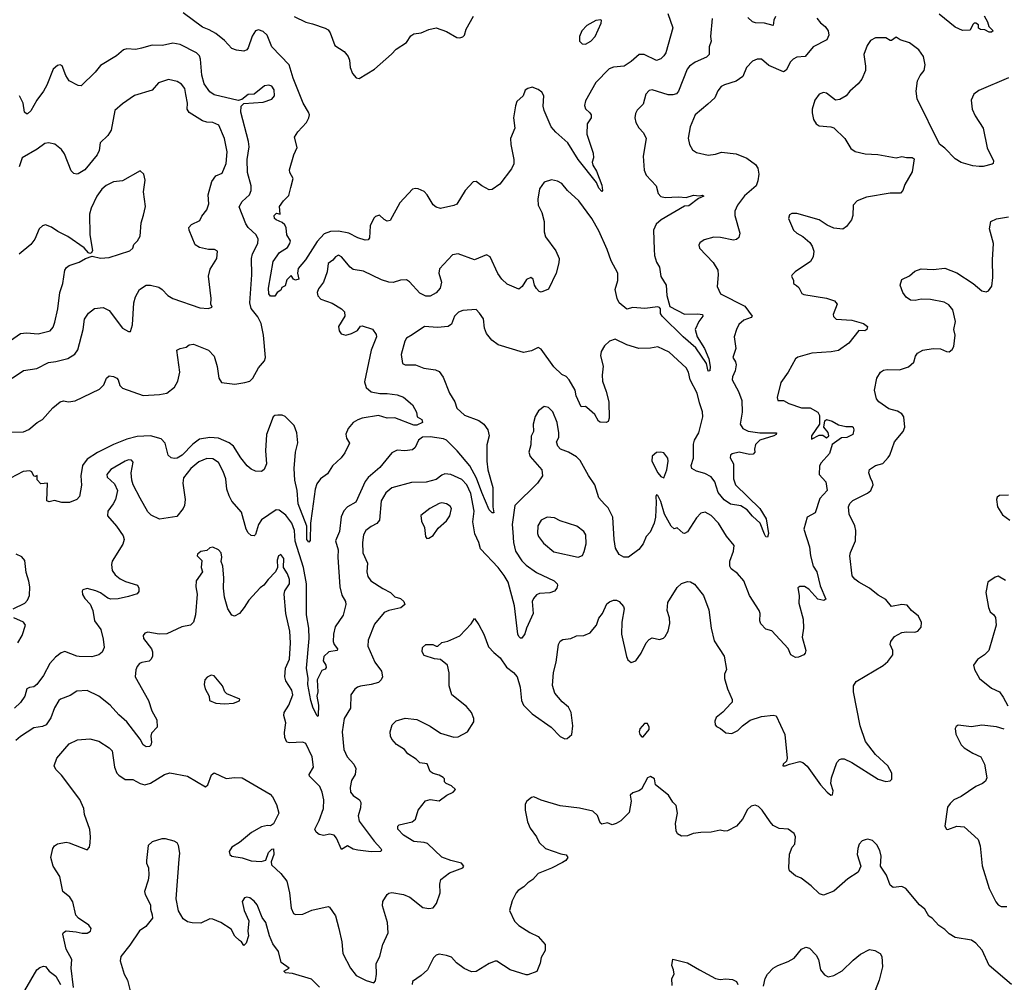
# Model space of a CAD drawing. Extents: x 2133461 to 2293071, y 753526 to 916327.
# Tile 108 of 256: x 2180750 to 2187407, y 827260 to 833769. Entities that reach past the tile are written whole.
import ezdxf

# ---------------------------------------------------------------- set-up
doc = ezdxf.new("R2010")
doc.units = 0

msp = doc.modelspace()

# ---------------------------------------------------------------- linework, layer by layer
at = {"layer": '0CON10XD'}
for points in [[(2184102.7, 833187.3), (2184088.6, 833105), (2184097.8, 833035), (2184068.6, 832965), (2184070.6, 832925), (2184091.4, 832825), (2184090, 832795), (2184075, 832761.2), (2183995, 832657.5), (2183945, 832621.2), (2183925, 832618), (2183873.3, 832645), (2183836.1, 832676.1), (2183815, 832673.8), (2183760.6, 832615), (2183705, 832522.5), (2183685, 832511.9), (2183595, 832492), (2183565, 832502.5), (2183545, 832518), (2183505.5, 832585), (2183485, 832607.8), (2183444.4, 832625.6), (2183425, 832628.9), (2183406.4, 832623.6), (2183320.2, 832529.8), (2183255, 832412.5), (2183235, 832407.5), (2183215, 832417.5), (2183183, 832447), (2183155, 832437.5), (2183145, 832427.5), (2183118.8, 832375), (2183115.9, 832294.1), (2183105, 832280), (2183085, 832278.8), (2183035, 832294.3), (2182976.2, 832326.2), (2182905, 832338.8), (2182852.2, 832337.8), (2182808.7, 832321.3), (2182760.4, 832269.6), (2182682.5, 832145), (2182632.5, 832087.5), (2182628.6, 832055), (2182636.2, 832013.8), (2182615, 832007.5), (2182600, 832015), (2182585, 832040), (2182555, 832010), (2182545, 831970), (2182521.7, 831958.3), (2182515, 831940), (2182490, 831925), (2182475, 831900), (2182445, 831900), (2182434.4, 831915), (2182431.4, 831955), (2182464.6, 832135), (2182507.1, 832195), (2182561.1, 832228.9), (2182576.7, 832255), (2182580.6, 832275), (2182555, 832313.8), (2182550.9, 832360.9), (2182542.6, 832382.6), (2182525, 832397.5), (2182483.3, 832415), (2182472.5, 832425), (2182470, 832445), (2182485, 832460), (2182510, 832455), (2182506.7, 832505), (2182533.3, 832545), (2182569.7, 832580.3), (2182583.1, 832635), (2182598.9, 832695), (2182576.4, 832735), (2182574.6, 832755), (2182602.9, 832855), (2182625.5, 832905), (2182608, 832975), (2182629.8, 833010.2), (2182688.8, 833075), (2182705.3, 833104.7), (2182708.8, 833125), (2182702.7, 833145), (2182665.4, 833205), (2182599.1, 833375), (2182570.8, 833465), (2182455, 833584.7), (2182423.9, 833663.9), (2182395, 833689.6), (2182365, 833700), (2182345, 833692.9), (2182322, 833658), (2182295, 833580), (2182285, 833566.2), (2182265, 833556.2), (2182215, 833562.9), (2182185, 833575.5), (2182135, 833628.5), (2182075, 833675.6), (2182030.6, 833700.6), (2181985, 833718.9), (2181855.4, 833815.4)], [(2185131.5, 833811.5), (2185165.6, 833715), (2185118.6, 833545), (2185105, 833523.8), (2185085, 833504), (2185055, 833494.2), (2184972.5, 833535), (2184937.5, 833535), (2184885, 833485.7), (2184836.7, 833455), (2184765, 833448.8), (2184735, 833436.8), (2184645, 833345.4), (2184575, 833220), (2184568.3, 833188.3), (2184575, 833167.5), (2184605, 833140), (2184612.5, 833125), (2184612.5, 833105), (2184587.5, 833065), (2184584, 832995), (2184627.6, 832867.6), (2184630, 832835), (2184620.8, 832805), (2184624.2, 832785), (2184648.8, 832745), (2184685, 832650), (2184690, 832615), (2184685, 832606.7), (2184665, 832631.2), (2184649.5, 832669.5), (2184525.8, 832825), (2184455, 832936.7), (2184375, 833007.8), (2184343.1, 833045), (2184295.6, 833155), (2184290, 833185), (2184293.3, 833255), (2184279.5, 833279.5), (2184255, 833296.7), (2184215, 833312.5), (2184185, 833303.3), (2184167, 833293), (2184153.3, 833255), (2184111.2, 833215), (2184102.7, 833187.3)], [(2187271.8, 833795), (2187294.3, 833755), (2187303.3, 833723.3), (2187332.5, 833695), (2187320, 833685), (2187305, 833684), (2187275, 833700), (2187245, 833702.5), (2187233, 833713), (2187233.3, 833735), (2187215, 833745.6), (2187203.3, 833745), (2187195, 833736.7), (2187175, 833697.5), (2187125, 833696.7), (2187075, 833718), (2186965.7, 833805.7)], [(2186138.9, 833778.9), (2186165, 833747.5), (2186195, 833724), (2186215.6, 833695), (2186221.4, 833665), (2186207.6, 833632.4), (2186114.4, 833585.6), (2186059.7, 833520.3), (2186005, 833516), (2185978.3, 833501.7), (2185962, 833485), (2185933, 833427), (2185915, 833416), (2185815, 833459.2), (2185765, 833502), (2185735, 833502.5), (2185705, 833489.2), (2185663, 833447), (2185638.8, 833385), (2185595, 833352.5), (2185515, 833329.2), (2185493.1, 833316.9), (2185470.7, 833289.3), (2185449.3, 833240.7), (2185402, 833198), (2185316.9, 833125), (2185281.9, 833045), (2185268.3, 832968.3), (2185278.8, 832925), (2185299.5, 832889.5), (2185325, 832872), (2185405, 832854), (2185455, 832860), (2185495, 832873.3), (2185595, 832862.9), (2185665, 832832.5), (2185725, 832790.6), (2185741.4, 832765), (2185747.4, 832725), (2185741.3, 832678.7), (2185728.2, 832645), (2185651.2, 832578.8), (2185602.9, 832515), (2185585.7, 832475), (2185584.4, 832445), (2185618.6, 832325), (2185613, 832297), (2185596.3, 832283.7), (2185575, 832278.1), (2185487.6, 832297.6), (2185441.8, 832298.2), (2185378.3, 832281.7), (2185349.3, 832260.7), (2185342.5, 832245), (2185346.7, 832225), (2185437.6, 832127.6), (2185470, 832075), (2185473.1, 832045), (2185465.7, 831965), (2185488, 831915), (2185652.4, 831832.4), (2185702, 831765), (2185695.5, 831754.5), (2185645, 831736.5), (2185612.3, 831707.7), (2185595.6, 831675), (2185581.4, 831625), (2185591.4, 831545), (2185572.2, 831485), (2185590, 831455), (2185594.2, 831435), (2185588.1, 831395), (2185568.9, 831355), (2185567.5, 831335), (2185610.4, 831255), (2185632, 831195), (2185633.5, 831116.5), (2185620.8, 831035), (2185640, 831005), (2185675, 830987.3), (2185755, 830975.3), (2185866.2, 830975), (2185864, 830965), (2185847.5, 830955), (2185753, 830927), (2185723.7, 830896.3), (2185718.8, 830865), (2185721.2, 830845), (2185709.2, 830830.8), (2185685, 830828.6), (2185615, 830844.3), (2185566.4, 830833.6), (2185556.4, 830823.6), (2185553.8, 830806.2), (2185575.8, 830765), (2185576.9, 830665), (2185588.6, 830625), (2185754.3, 830465), (2185797.3, 830395), (2185812.5, 830295), (2185805, 830270), (2185795, 830272.5), (2185785, 830290), (2185757.1, 830365), (2185703.3, 830413.3), (2185667.8, 830455), (2185625, 830481.1), (2185555, 830493.6), (2185512.8, 830522.8), (2185473.1, 830573.1), (2185450.8, 830645), (2185425, 830677.8), (2185381.1, 830701.1), (2185325, 830716.9), (2185295.3, 830735.3), (2185289.1, 830755), (2185305.3, 830805), (2185305, 830900), (2185311.1, 830925), (2185341.5, 830975), (2185369.1, 831085), (2185366.6, 831116.6), (2185345, 831177.5), (2185331.1, 831245), (2185283.3, 831335), (2185270.9, 831385), (2185255, 831414.3), (2185140.5, 831520.5), (2185065, 831558.1), (2185015, 831547.8), (2184935, 831545.5), (2184855, 831571.8), (2184775, 831608.5), (2184736.9, 831595), (2184703.2, 831565), (2184680.9, 831525), (2184677, 831497), (2184694.1, 831425.9), (2184687.5, 831365), (2184691.2, 831325), (2184715.8, 831255), (2184731.9, 831185), (2184736, 831075), (2184728, 831052), (2184715, 831046.7), (2184675, 831047.5), (2184663.3, 831055), (2184638.9, 831098.9), (2184585, 831146.7), (2184575, 831153.3), (2184545, 831152.5), (2184512.9, 831225), (2184505.7, 831265), (2184465.4, 831335), (2184445, 831356.2), (2184415, 831370), (2184362.1, 831422.1), (2184275, 831541.4), (2184255, 831552), (2184210.6, 831529.4), (2184155, 831520), (2183985, 831570), (2183941.3, 831601.3), (2183906.9, 831646.9), (2183893.3, 831683.3), (2183885, 831746.2), (2183859.4, 831785), (2183835, 831808.6), (2183745, 831803.5), (2183717.4, 831792.6), (2183689.1, 831765), (2183669.7, 831710.3), (2183646.1, 831693.9), (2183575, 831687.9), (2183486.2, 831693.8), (2183402.6, 831637.4), (2183366, 831615), (2183353.1, 831595), (2183328.1, 831505), (2183337.5, 831445), (2183356.4, 831436.4), (2183425, 831435.8), (2183482, 831412), (2183560.9, 831400.9), (2183585, 831390), (2183613, 831353), (2183656, 831245), (2183692.9, 831185), (2183705, 831141.4), (2183757.5, 831095), (2183855, 831059.1), (2183887.8, 831035), (2183915.5, 830995), (2183924.4, 830955), (2183908.8, 830895), (2183908.4, 830785), (2183915.9, 830725.9), (2183947.7, 830605), (2183947.9, 830475), (2183955.7, 830435), (2183945, 830434.3), (2183925, 830456), (2183873.3, 830573.3), (2183838.3, 830668.3), (2183792.8, 830752.8), (2183708.5, 830855), (2183635.1, 830925.1), (2183615, 830934.8), (2183525, 830949), (2183472.8, 830947.2), (2183446.2, 830925), (2183422.8, 830877.2), (2183405, 830861.1), (2183354.6, 830854.6), (2183301.8, 830858.2), (2183265, 830840.8), (2183185, 830741.4), (2183105.5, 830674.5), (2183085, 830647.5), (2183023.2, 830506.8), (2182966, 830475), (2182940.9, 830449.1), (2182922.4, 830407.6), (2182912.2, 830307.8), (2182885.5, 830245), (2182901.9, 830185), (2182900, 830135), (2182913.6, 829935), (2182927.8, 829877.8), (2182951.9, 829835), (2182954.3, 829815), (2182937.1, 829742.9), (2182882.5, 829665), (2182870.9, 829615), (2182868.8, 829565), (2182875.3, 829545.3), (2182897.5, 829515), (2182896.9, 829505), (2182840, 829495), (2182806.2, 829463.8), (2182800.5, 829435), (2182819.2, 829405), (2182821.2, 829388.8), (2182815, 829376.7), (2182792.4, 829367.6), (2182761.9, 829305), (2182764.6, 829225.4), (2182759.1, 829195), (2182770.9, 829135), (2182768.8, 829065), (2182765, 829057.5), (2182761.7, 829061.7), (2182734.6, 829115), (2182718.5, 829165), (2182697.2, 829275), (2182699.2, 829315), (2182688.9, 829385), (2182706.7, 829585), (2182705.3, 829655.3), (2182688.4, 829745), (2182688.1, 829955), (2182669.5, 830065), (2182613, 830243), (2182606.9, 830315), (2182590.5, 830365), (2182549.5, 830419.5), (2182505, 830453.3), (2182484.6, 830455.4), (2182385, 830387.3), (2182364.6, 830355), (2182345, 830288.8), (2182335, 830279.2), (2182315, 830280.8), (2182295, 830300), (2182281.8, 830325), (2182248.9, 830438.9), (2182185, 830514.3), (2182165, 830550), (2182149.6, 830595), (2182144.6, 830665), (2182125.4, 830715), (2182092.9, 830775), (2182055, 830799.3), (2182015, 830801.6), (2181961.1, 830778.9), (2181907.5, 830735), (2181857.6, 830672.4), (2181852.5, 830635), (2181868.5, 830525), (2181864.4, 830485), (2181855.8, 830465), (2181811.1, 830408.9), (2181695, 830391.4), (2181639.3, 830419.3), (2181615, 830442.5), (2181563.4, 830533.4), (2181516.2, 830625), (2181506.9, 830655), (2181504.5, 830705), (2181516.6, 830776.6), (2181505, 830790.8), (2181485, 830793.1), (2181462, 830785), (2181365, 830726.7), (2181338.9, 830695), (2181340.6, 830675), (2181389.8, 830629.8), (2181411.8, 830585), (2181397.5, 830525), (2181382.1, 830495), (2181345, 830445.8), (2181343.8, 830415), (2181404.5, 830345), (2181449.2, 830279.2), (2181456.4, 830255), (2181448.2, 830221.8), (2181375, 830108), (2181370.4, 830085), (2181374.7, 830045), (2181394.7, 830014.7), (2181428.9, 829988.9), (2181465, 829971.1), (2181546.7, 829945), (2181556.2, 829925), (2181556.1, 829903.9), (2181545, 829887.5), (2181485, 829868.8), (2181415, 829853.3), (2181365, 829850), (2181345, 829856.7), (2181295, 829894), (2181265, 829908), (2181205, 829922), (2181176.1, 829913.9), (2181171.2, 829905), (2181175, 829882.5), (2181191.2, 829855), (2181226.7, 829816.7), (2181244.2, 829775), (2181255.8, 829705), (2181297.5, 829645), (2181315, 829580), (2181321.4, 829525), (2181307.8, 829492.2), (2181285.6, 829474.4), (2181238.3, 829461.7), (2181152.7, 829462.7)], [(2182605, 833790.8), (2182685, 833752.1), (2182730.5, 833740.5), (2182815, 833712.9), (2182835, 833700), (2182849.4, 833679.4), (2182880, 833595), (2182944, 833555), (2182970.5, 833520.5), (2182980.5, 833495), (2182984, 833445), (2182999.6, 833405), (2183025, 833375.6), (2183045, 833372.2), (2183148.6, 833435), (2183264, 833536), (2183295, 833570.8), (2183365, 833614.2), (2183395, 833660), (2183415, 833674), (2183465, 833681.2), (2183515, 833703.8), (2183565, 833713.3), (2183635, 833690), (2183705, 833648.8), (2183725, 833646.2), (2183745, 833653.8), (2183756.7, 833665), (2183768, 833705), (2183818, 833792)], [(2185432.7, 833777.3), (2185419.4, 833655), (2185425.7, 833625), (2185411.4, 833585), (2185410.4, 833535), (2185392.5, 833515), (2185316.9, 833483.1), (2185277.5, 833455), (2185263.6, 833435), (2185204.4, 833285), (2185191.1, 833268.9), (2185165, 833260.5), (2185135, 833262.3), (2185025.7, 833294.3), (2185005, 833290), (2184984.2, 833265), (2184965, 833197.5), (2184925, 833156.7), (2184914.3, 833135.7), (2184909.4, 833105), (2184915.7, 833075), (2184935, 833038.8), (2184967.1, 833005), (2184984.3, 832965), (2184964.5, 832845.5), (2184971.8, 832751.8), (2184985, 832718.8), (2185054, 832645), (2185065.8, 832595), (2185085, 832574.4), (2185115, 832567.8), (2185205, 832572.5), (2185255, 832567.5), (2185305, 832581.9), (2185345, 832578.8), (2185365, 832583.3), (2185375.8, 832575), (2185339.5, 832560.5), (2185275, 832510), (2185245, 832508), (2185087.1, 832415), (2185054, 832386), (2185035.6, 832345), (2185038.6, 832215), (2185040.8, 832175), (2185055, 832130), (2185075.6, 832095), (2185083.7, 832033.7), (2185121.5, 831975), (2185125.4, 831905), (2185145, 831830.8), (2185245, 831777.8), (2185335, 831780.8), (2185366.7, 831775), (2185367.5, 831765), (2185340.7, 831729.3), (2185317.5, 831675), (2185329.5, 831625), (2185378.8, 831545), (2185408.2, 831475), (2185417.8, 831425), (2185415.9, 831394.1), (2185405, 831392.5), (2185393.1, 831445), (2185320.6, 831550.6), (2185235, 831623.8), (2185093.3, 831765), (2185082.1, 831782.1), (2185082.7, 831815), (2185075, 831823.5), (2185065, 831826.8), (2184976.6, 831816.6), (2184895, 831822.5), (2184855, 831811.1), (2184802.7, 831855), (2184789.1, 831885), (2184776.2, 831945), (2184793.8, 832005), (2184793.1, 832055), (2184748.7, 832138.7), (2184721.6, 832215), (2184665, 832340.8), (2184617.5, 832425), (2184530, 832545), (2184454.4, 832615), (2184415, 832661.4), (2184385, 832678), (2184345, 832686), (2184295, 832670), (2184264.5, 832625.5), (2184252.9, 832555), (2184254.2, 832515), (2184279.4, 832465), (2184295.6, 832405), (2184295.7, 832335), (2184305, 832300), (2184375.5, 832205.5), (2184396.9, 832155), (2184395.5, 832124.5), (2184376.5, 832055), (2184325, 831947.5), (2184275, 831926.7), (2184262.3, 831932.3), (2184245, 831952.5), (2184231.2, 831975), (2184222.5, 832015), (2184205, 832026.7), (2184177, 832013), (2184146.7, 831965), (2184125, 831947.5), (2184045, 831980), (2184010, 832015), (2183983.3, 832053.3), (2183930, 832165), (2183905, 832180), (2183825, 832145.7), (2183715, 832185.8), (2183675, 832178.8), (2183588.6, 832085), (2183584.4, 832055), (2183602.2, 831995), (2183593.3, 831955), (2183565, 831923.3), (2183525, 831900), (2183495, 831900.9), (2183455, 831919.1), (2183385, 831996.9), (2183365, 832009.4), (2183325, 832008.1), (2183275, 831993.1), (2183245, 831994.2)], [(2184575, 833604.7), (2184610.4, 833625), (2184640, 833655), (2184682.2, 833745), (2184683.9, 833763.9), (2184678.6, 833768.6), (2184645, 833763.1), (2184585, 833729.2), (2184551.1, 833695), (2184535, 833656.7), (2184535.6, 833625), (2184552, 833605), (2184575, 833604.7)], [(2185860, 833790), (2185848.9, 833765), (2185845, 833730), (2185785, 833745.4), (2185725, 833748.5), (2185705.4, 833755.4), (2185673.5, 833785)], [(2180675, 830980), (2180775, 830983.3), (2180812.4, 830997.6), (2180868, 831045), (2180905, 831066), (2180974.5, 831145.5), (2181022.5, 831185), (2181045, 831191.2), (2181080, 831185), (2181125, 831191.4), (2181288.3, 831271.7), (2181318.8, 831301.2), (2181336.7, 831345), (2181355, 831361.2), (2181385, 831356.2), (2181406.7, 831345), (2181416.2, 831335), (2181427.5, 831295), (2181445, 831278.8), (2181585, 831229.1), (2181695.3, 831235.3), (2181745.7, 831244.3), (2181796.4, 831283.7), (2181820, 831325), (2181831.4, 831385), (2181813.3, 831535), (2181835, 831546.7), (2181875, 831554), (2181895, 831570), (2181924.4, 831575.6), (2182026.2, 831535), (2182063.6, 831493.6), (2182085.4, 831425), (2182095.6, 831345), (2182115, 831316.9), (2182205.3, 831305.3), (2182272.5, 831315), (2182304.7, 831325.3), (2182325, 831344.5), (2182364.8, 831415.2), (2182405, 831462.5), (2182412.1, 831485), (2182398.4, 831635), (2182383.1, 831715), (2182359.4, 831759.4), (2182315.9, 831815.9), (2182305.4, 831855), (2182319.3, 832045), (2182317.5, 832155), (2182324.6, 832185), (2182360.4, 832255), (2182361.8, 832285), (2182347.9, 832315), (2182295.3, 832365), (2182279.6, 832389.6), (2182234.7, 832504.7), (2182255, 832539.6), (2182303.1, 832585), (2182315.5, 832615), (2182314.4, 832645), (2182290, 832735), (2182287.7, 832825), (2182300.9, 832909.1), (2182296.5, 832945), (2182244.3, 833145), (2182246.1, 833183.9), (2182265, 833203.3), (2182395, 833211.1), (2182455, 833231.2), (2182472, 833255), (2182469.2, 833295), (2182455, 833318.8), (2182434.1, 833325.9), (2182405, 833322), (2182335, 833266.7), (2182295, 833263.8), (2182250.7, 833229.3), (2182226.2, 833223.8), (2182065, 833262.3), (2182035, 833281.9), (2181997.5, 833335), (2181981.4, 833395), (2181971.7, 833501.7), (2181964.5, 833525), (2181945.9, 833545.9), (2181835, 833601.9), (2181785, 833609.5), (2181715, 833594.5), (2181645, 833596.9), (2181573.8, 833576.2), (2181535, 833567.5), (2181475, 833571.4), (2181451.2, 833565), (2181404.4, 833525.6), (2181295, 833458.8), (2181259.2, 833415), (2181165, 833321.2), (2181145, 833323.3), (2181085, 833356.2), (2181061.1, 833391.1), (2181037.3, 833457.3), (2181023.9, 833463.9), (2181005, 833460), (2180975, 833433.8), (2180933.7, 833326.3), (2180911.4, 833285), (2180865.4, 833224.6), (2180825, 833153.3), (2180803, 833133), (2180795, 833132.5), (2180783.3, 833145), (2180773.9, 833203.9), (2180747.5, 833255)], [(2187435, 833375.8), (2187235, 833291.4), (2187200, 833265), (2187182.5, 833225), (2187188.6, 833165), (2187209.7, 833119.7), (2187264, 833035), (2187291.7, 832901.7), (2187333.3, 832815), (2187332.5, 832797.5), (2187325, 832792.5), (2187265, 832776.7), (2187236.4, 832776.4), (2187195, 832781.2), (2187114.3, 832804.3), (2187075, 832828.8), (2187005, 832900), (2186967.7, 832927.7), (2186818.6, 833235), (2186810, 833285), (2186820.8, 833355), (2186837.9, 833392.1), (2186865, 833426.7), (2186872.9, 833465), (2186860.2, 833520.2), (2186830, 833565), (2186765, 833612.9), (2186702.7, 833632.7), (2186675, 833650), (2186645, 833627.5), (2186635, 833627.5), (2186605.7, 833645.7), (2186535, 833645.8), (2186501.3, 833628.7), (2186478.6, 833595), (2186457.5, 833535), (2186469.2, 833455), (2186467.5, 833425), (2186442.7, 833367.3), (2186418.8, 833335), (2186363, 833287), (2186336.7, 833255), (2186295, 833228.8), (2186265, 833226.2), (2186205, 833271.9), (2186185, 833276.5), (2186154.6, 833265.4), (2186125, 833226.2), (2186108.6, 833165), (2186108.8, 833138.8), (2186116, 833095), (2186134.1, 833064.1), (2186155, 833052), (2186235, 833045.8), (2186255, 833038), (2186329.2, 832965), (2186368.8, 832898.8), (2186398.1, 832878.1), (2186465, 832861.9), (2186552.5, 832857.5), (2186675, 832836), (2186715, 832843.8), (2186745, 832836.7), (2186785, 832837.5), (2186798.3, 832828.3), (2186785, 832740), (2186734.4, 832655.6), (2186720, 832615), (2186705, 832596.7), (2186635, 832595.7), (2186475, 832568.9), (2186411.2, 832545), (2186385.8, 832515), (2186382.9, 832445), (2186374.2, 832415), (2186339.7, 832370.3), (2186315, 832353.8), (2186255, 832360), (2186210.3, 832380.3), (2186155.5, 832415.5), (2186005, 832458.8), (2185970.7, 832459.3), (2185955, 832450), (2185946.7, 832425), (2185981.2, 832345), (2186003.3, 832325), (2186044.2, 832304.2), (2186091.7, 832261.7), (2186107.7, 832237.7), (2186118.8, 832205), (2186114.1, 832165.9), (2186096.7, 832135), (2185992.5, 832065), (2185972.5, 832045), (2185967.5, 832035), (2185982.5, 832005), (2185982.5, 831985), (2186001.2, 831971.2), (2186017.3, 831957.3), (2186038.3, 831918.3), (2186050.5, 831910.5), (2186205, 831886.9), (2186258.8, 831868.8), (2186276.2, 831845), (2186250, 831775), (2186253, 831763), (2186270, 831745), (2186375, 831736.5), (2186455, 831715.8), (2186482.5, 831695), (2186477.5, 831675), (2186463.9, 831666.1), (2186423.3, 831666.7), (2186355, 831582.9), (2186285, 831532.2), (2186237.3, 831522.7), (2186105.6, 831514.4), (2186011.7, 831488.3), (2185994.2, 831475.8), (2185944.4, 831385.6), (2185896.7, 831315), (2185870, 831215), (2185875, 831193.8), (2185915, 831193.3), (2185950, 831175), (2186035, 831145.8), (2186095, 831143.8), (2186145.6, 831115.6), (2186157, 831093), (2186157.5, 831035), (2186102.5, 830955), (2186103.8, 830933.8), (2186155, 830960), (2186178.8, 830958.8), (2186205, 830942.5), (2186220, 830955), (2186217, 830977), (2186187.5, 831015), (2186193, 831057), (2186203.8, 831066.2), (2186243.3, 831055), (2186285, 831030.8), (2186335, 831018.1), (2186377.5, 831017.5), (2186385, 831013.8), (2186390.6, 830995), (2186383.3, 830965), (2186342.5, 830945), (2186305, 830941.2), (2186244.1, 830895.9), (2186224.2, 830835.8), (2186167.5, 830772.5), (2186157.4, 830752.6), (2186154.2, 830695), (2186200, 830645), (2186210, 830585), (2186158.7, 830531.3), (2186128.8, 830435), (2186073.3, 830405), (2186050.8, 830325), (2186090, 830205), (2186097.1, 830145), (2186114.6, 830075), (2186140, 830035), (2186161.5, 829941.5), (2186199.5, 829850.5), (2186187, 829843), (2186145, 829850), (2186085, 829917.5), (2186055, 829935.8), (2186025, 829937.5), (2186011.7, 829928.3), (2186018.8, 829875), (2186017.5, 829825), (2186046.7, 829715), (2186048.8, 829655), (2186040, 829595), (2186065.6, 829505), (2186060.8, 829485), (2186051.2, 829475), (2186015, 829458.4), (2185995, 829456.5), (2185964.3, 829474.3), (2185945, 829516.9), (2185835, 829635.8), (2185795, 829648.8), (2185761.4, 829685), (2185754.4, 829705), (2185756.5, 829755), (2185749.5, 829775), (2185683.1, 829875), (2185645.5, 829975.5), (2185602, 830025), (2185560.8, 830055), (2185551.4, 830075), (2185552.1, 830107.9), (2185575.6, 830175), (2185580.6, 830215), (2185527.9, 830277.9), (2185475, 830365.8), (2185425, 830416), (2185385, 830440), (2185355, 830431.4), (2185325, 830400.8), (2185265, 830306), (2185245.6, 830294.4), (2185235, 830298.1), (2185195, 830333.3), (2185175, 830326.2), (2185155, 830344), (2185108.8, 830425), (2185085, 830512.5), (2185065, 830552.5), (2185055, 830557.5), (2185050, 830545), (2185054, 830505), (2185049.2, 830405), (2185040, 830365), (2185012, 830305), (2184986.2, 830275), (2184965.8, 830224.2), (2184935, 830186.7), (2184865.7, 830134.3), (2184834.1, 830134.1), (2184803, 830153), (2184779.2, 830195), (2184769.4, 830255), (2184759.6, 830405), (2184729.2, 830469.2), (2184703.8, 830493.8), (2184665, 830535.8), (2184637.8, 830625), (2184595, 830686.2), (2184539.3, 830789.3), (2184515, 830813.8), (2184460, 830845), (2184406.7, 830865), (2184388, 830885), (2184379.2, 830915), (2184394.3, 830945), (2184395.6, 830975), (2184384.4, 831045), (2184355, 831117.5), (2184325, 831146), (2184295, 831153.8), (2184256.7, 831125), (2184234.3, 831085.7), (2184220.8, 831035), (2184223.8, 830985), (2184207.3, 830952.7), (2184205.8, 830895), (2184192, 830845), (2184201.2, 830815), (2184280.8, 830725), (2184285.6, 830684.4), (2184251.2, 830635), (2184096.7, 830485), (2184079.2, 830355), (2184084.1, 830305), (2184089.3, 830235), (2184102.7, 830175), (2184145, 830110.9), (2184175, 830081.5), (2184245, 830031.2), (2184364.4, 829974.4), (2184383.8, 829955), (2184386, 829945), (2184381.4, 829925), (2184365, 829905.8), (2184335, 829894), (2184265, 829888.6), (2184245, 829879.2), (2184223.1, 829855), (2184214.4, 829835), (2184220.6, 829755), (2184175.7, 829655), (2184165, 829616.7), (2184145, 829587.5), (2184135, 829587.5), (2184125, 829597.5), (2184118.8, 829615), (2184095.9, 829805), (2184051.3, 829965), (2184025, 830011.5), (2183983.8, 830065), (2183865, 830191.2), (2183854.2, 830235), (2183827.3, 830292.7), (2183813.1, 830375), (2183822.7, 830445), (2183799.6, 830565), (2183774, 830625), (2183739.5, 830659.5), (2183665, 830693.3), (2183625, 830698.2), (2183605, 830690.5), (2183565, 830660.5), (2183498.6, 830641.4), (2183399.7, 830640.3), (2183265, 830603.6), (2183225, 830568.9), (2183192.9, 830515), (2183181.9, 830385), (2183165, 830363.1), (2183125, 830343.3), (2183090.5, 830315), (2183074.6, 830285), (2183067.3, 830235), (2183070, 830165), (2183100.4, 830095), (2183096.1, 830036.1), (2183103.3, 830005), (2183124.6, 829974.6), (2183205, 829922.2), (2183256.7, 829896.7), (2183285, 829867.8), (2183323.8, 829855), (2183346.7, 829835), (2183353.8, 829815), (2183327.8, 829792.2), (2183245, 829773.8), (2183215, 829761.1), (2183148.5, 829681.5), (2183105.6, 829574.4), (2183103.1, 829533.1), (2183150.8, 829425), (2183195.8, 829365), (2183202.5, 829325), (2183194, 829305), (2183175, 829287.5), (2183125, 829273.1), (2183055, 829262.9), (2183033.6, 829256.4), (2183016.8, 829243.2), (2182989.2, 829205), (2182986.2, 829115), (2182943.1, 829045), (2182930.5, 828955), (2182941.1, 828835), (2182963.1, 828785), (2183008.9, 828735), (2183021.9, 828705), (2183018.8, 828665), (2182994, 828625), (2182983, 828577), (2182985.7, 828545.7), (2183003.3, 828523.3), (2183046.7, 828495), (2183055.7, 828475.7), (2183055, 828440), (2183038.6, 828385), (2183045, 828348.8), (2183145.5, 828215.5), (2183191.2, 828165), (2183196.2, 828155), (2183192.5, 828145), (2183125, 828143.1), (2183035.8, 828154.2), (2183005, 828160.8), (2182965, 828182), (2182925, 828157.5), (2182890.6, 828235), (2182875, 828254.2), (2182845, 828262), (2182805, 828252), (2182775, 828260), (2182754.4, 828274.4), (2182744.4, 828295), (2182774.4, 828355), (2182803.3, 828435), (2182806.2, 828495), (2182795.4, 828545), (2182778.8, 828585), (2182708.6, 828655), (2182707.1, 828665), (2182736.9, 828715), (2182727.5, 828785), (2182684.1, 828874.1), (2182664.6, 828884.6), (2182575, 828880), (2182556.7, 828885), (2182541.8, 828915), (2182539.3, 828949.3)], [(2180698, 831345), (2180775, 831397.5), (2180865, 831410.8), (2180945, 831451.5), (2180995, 831457.5), (2181075, 831479.4), (2181123.4, 831506.6), (2181143.4, 831536.6), (2181178.5, 831675), (2181188.9, 831745), (2181215, 831784), (2181255, 831816.7), (2181313.6, 831823.6), (2181355, 831802.5), (2181445, 831684), (2181485, 831661.2), (2181498, 831662), (2181512.5, 831705), (2181522.2, 831855), (2181533.6, 831896.4), (2181559.2, 831945), (2181605, 831973.3), (2181633.2, 831973.2), (2181690.3, 831960.3), (2181713.8, 831945), (2181751.2, 831905), (2181784.4, 831884.4), (2181968, 831822), (2182025, 831816.7), (2182050, 831825), (2182042.5, 831845), (2182043.3, 831885), (2182025.9, 832034.1), (2182037, 832083), (2182083.3, 832155), (2182087.5, 832205), (2182066.4, 832216.4), (2182026.4, 832216.4), (2181965, 832230), (2181937, 832247), (2181896.7, 832345), (2181894.1, 832364.1), (2181911.2, 832385), (2181967.8, 832412.2), (2181980.3, 832439.7), (2182015.4, 832484.6), (2182029.4, 832525), (2182024.2, 832585.8), (2182048.8, 832675), (2182075, 832713.3), (2182117.7, 832732.3), (2182145.8, 832795.8), (2182153.5, 832875), (2182135.6, 832965), (2182095.7, 833055), (2182055, 833074.2), (2182015, 833076.9), (2181986.4, 833086.4), (2181895, 833142.5), (2181882.9, 833165), (2181884.4, 833205), (2181872.6, 833262.6), (2181865.6, 833305), (2181843.4, 833333.4), (2181815, 833350.8), (2181755, 833365.7), (2181688, 833342), (2181645, 833293.8), (2181525, 833255.8), (2181445, 833201.2), (2181392.9, 833155), (2181368.8, 833021.2), (2181345, 832985.8), (2181294.5, 832935.5), (2181287.1, 832885), (2181274.2, 832855), (2181190, 832755), (2181145, 832726.7), (2181135, 832723.8), (2181115, 832730), (2181097.7, 832747.7), (2181051.7, 832861.7), (2181031.7, 832891.7), (2180987.5, 832927.5), (2180945, 832936.9), (2180918.9, 832931.1), (2180867, 832893), (2180766.9, 832835), (2180745.5, 832775)], [(2180635, 831564.4), (2180755, 831648.1), (2180795, 831650.8), (2180875, 831644.2), (2180955.4, 831664.6), (2180975, 831691.2), (2180986.5, 831725), (2181007.1, 831815), (2181022.1, 831925), (2181042.5, 831985), (2181055.6, 832075), (2181066.1, 832093.9), (2181085, 832107.1), (2181151.2, 832128.8), (2181195, 832154.2), (2181240.7, 832169.3), (2181295.8, 832155.8), (2181355, 832161.4), (2181495, 832206), (2181513.8, 832225), (2181521.7, 832248.3), (2181546.7, 832275), (2181563.8, 832305), (2181572, 832395), (2181586.7, 832446.7), (2181601.2, 832505), (2181586.7, 832605), (2181598.8, 832685), (2181590, 832725), (2181565, 832747.5), (2181445, 832680.8), (2181385, 832672.5), (2181335, 832647.8), (2181306, 832624), (2181271.1, 832575), (2181232.2, 832495), (2181221.8, 832455), (2181224.6, 832314.6), (2181241.2, 832208.8), (2181235, 832192.5), (2181225, 832187.5), (2181215, 832193.3), (2181186.2, 832226.2), (2181075, 832303.3), (2181007.6, 832337.6), (2180965, 832367.5), (2180925, 832381.2), (2180905, 832376.2), (2180881.2, 832355), (2180851.2, 832285), (2180825, 832250), (2180746.8, 832183.2)], [(2186587.1, 829402.9), (2186619.5, 829430.5), (2186653.3, 829475), (2186653.8, 829505), (2186634.2, 829545), (2186640, 829565), (2186665, 829598.6), (2186715, 829625.5), (2186745, 829630.6), (2186802.9, 829627.1), (2186823.3, 829635), (2186845, 829662.5), (2186846.1, 829693.9), (2186826.7, 829735), (2186778.8, 829775), (2186749.7, 829809.7), (2186715, 829814.3), (2186645, 829802.5), (2186605, 829849.4), (2186555, 829878.2), (2186496.4, 829926.4), (2186424.2, 829965), (2186396.4, 829986.4), (2186379.1, 830009.1), (2186362.5, 830145), (2186365.9, 830165.9), (2186401.5, 830245), (2186403.3, 830315), (2186396, 830346), (2186357.5, 830425), (2186354.5, 830475), (2186361.9, 830498.1), (2186381.7, 830518.3), (2186482.4, 830567.6), (2186503.8, 830585), (2186520, 830625), (2186516.7, 830645), (2186504.3, 830664.3), (2186491.2, 830705), (2186495, 830727.5), (2186535, 830753.8), (2186585, 830768.8), (2186621.4, 830808.6), (2186632.5, 830825), (2186664.3, 830915), (2186722.5, 830985), (2186733.8, 831015), (2186728, 831085), (2186715, 831103.3), (2186685, 831121.2), (2186625, 831136.9), (2186558, 831185), (2186542, 831205), (2186530, 831265), (2186544, 831345), (2186570, 831385), (2186590.3, 831399.7), (2186615, 831404.3), (2186698.8, 831401.2), (2186758.3, 831421.7), (2186795.8, 831454.2), (2186807.5, 831495), (2186820.8, 831515), (2186855, 831534.4), (2186925, 831546.9), (2186975, 831542.9), (2187015, 831525.8), (2187035, 831523.8), (2187055, 831540), (2187065, 831560), (2187073.5, 831635), (2187066.7, 831675), (2187077.6, 831727.6), (2187058.1, 831808.1), (2187031.5, 831841.5), (2186999.7, 831859.7), (2186908.3, 831878.3), (2186845, 831880), (2186805, 831870), (2186771.7, 831871.7), (2186743, 831893), (2186721.2, 831925), (2186702.5, 831975), (2186715, 832012.5), (2186765, 832036.2), (2186801.7, 832068.3), (2186845, 832084), (2186925, 832080.8), (2187005, 832089.2), (2187085, 832057.5), (2187195.5, 831985.5), (2187255, 831936.7), (2187285, 831930), (2187300, 831935), (2187321.7, 831968.3), (2187330, 832025), (2187328, 832145), (2187334.2, 832255), (2187306.2, 832355), (2187316.4, 832403.6), (2187355, 832423.8), (2187435, 832436.9)], [(2183245, 831994.2), (2183195, 832009.2), (2183075, 832068.1), (2183005, 832080), (2182983.8, 832095), (2182925, 832166), (2182905, 832176.2), (2182884.4, 832165.6), (2182867, 832143), (2182835, 832120), (2182828.6, 832065), (2182803.3, 831995), (2182770.7, 831949.3), (2182761.5, 831925), (2182765, 831901.8), (2182785, 831880.6), (2182862, 831852), (2182925.8, 831815), (2182946, 831795), (2182947.5, 831765), (2182905.7, 831695), (2182909.4, 831665), (2182924.2, 831645), (2182955, 831636.2), (2182993.4, 831646.6), (2183033.1, 831666.9), (2183053.8, 831696.2), (2183065, 831700), (2183135, 831677.5), (2183160.7, 831640.7), (2183161.2, 831625), (2183125.6, 831535), (2183080.4, 831320.4), (2183091.9, 831281.9), (2183125, 831252), (2183185, 831240.6), (2183235, 831241.4), (2183302.6, 831232.6), (2183345, 831218), (2183405.8, 831165), (2183432.5, 831115), (2183437.5, 831085), (2183468.8, 831065), (2183472.5, 831045), (2183435, 831028), (2183415, 831026.9), (2183285, 831076.5), (2183234.5, 831074.5), (2183175, 831092.2), (2183065, 831074.6), (2183035, 831064.6), (2183005, 831045.5), (2182970.9, 831005), (2182955.8, 830965.8), (2182959.1, 830939.1), (2182979.2, 830905), (2182948.7, 830841.3), (2182923.5, 830806.5), (2182865, 830752.9), (2182830.9, 830699.1), (2182782.5, 830665), (2182758.3, 830631.7), (2182747.8, 830595), (2182728.2, 830445), (2182716.8, 830365), (2182713, 830247), (2182705, 830236.2), (2182691.1, 830255), (2182692.1, 830345), (2182631.5, 830495), (2182625.3, 830585), (2182609.1, 830655), (2182605.3, 830734.7), (2182615.5, 830845), (2182631.2, 830908.8), (2182624.6, 830975), (2182605, 831025.8), (2182545.5, 831085.5), (2182525, 831094.2), (2182495.8, 831095.8), (2182475, 831094), (2182464.3, 831085), (2182419.2, 830965), (2182410.9, 830855), (2182418.1, 830765), (2182401.7, 830728.3), (2182385, 830714.2), (2182345, 830717.1), (2182315, 830729.4), (2182288.3, 830751.7), (2182245, 830805.8), (2182195, 830885.7), (2182165, 830907.8), (2182095, 830940), (2182035, 830944.3), (2181965, 830932), (2181920, 830900), (2181848.1, 830825), (2181815, 830805.5), (2181795, 830801.5), (2181775, 830807.5), (2181754, 830825), (2181733.9, 830905), (2181706, 830936), (2181635, 830956.2), (2181545, 830950), (2181475, 830933.4), (2181382.9, 830897.1), (2181275, 830843.6), (2181205, 830797.8), (2181174.4, 830754.4), (2181163.5, 830685), (2181168.3, 830621.7), (2181154.1, 830545.9), (2181135, 830523.8), (2181085.8, 830504.2), (2181035, 830504.4), (2180985, 830518.8), (2180948.8, 830508.8), (2180934, 830515), (2180936.7, 830635), (2180891.7, 830631.7), (2180868.3, 830658.3), (2180868.3, 830688.3), (2180855, 830680), (2180845, 830682.5), (2180832.5, 830712.5), (2180819.2, 830719.2), (2180773.3, 830715), (2180645, 830646)], [(2185105, 830671.2), (2185125.5, 830724.5), (2185134.2, 830785), (2185130.8, 830805), (2185105, 830840), (2185084.1, 830845.9), (2185055, 830843.8), (2185025, 830818.8), (2185024.6, 830785), (2185065, 830705.7), (2185085, 830680), (2185105, 830671.2)], [(2187435, 830554.4), (2187375, 830552), (2187359.7, 830540.3), (2187354.2, 830525), (2187360.6, 830475), (2187395, 830421.9), (2187445, 830385.5)], [(2183501.7, 830261.7), (2183515, 830262.5), (2183545, 830282.5), (2183578.6, 830331.4), (2183635, 830380), (2183659.1, 830415), (2183670, 830465), (2183659.6, 830479.6), (2183635.4, 830495.4), (2183605, 830502.7), (2183585, 830498.5), (2183522, 830465), (2183463, 830417), (2183467.3, 830377.3), (2183486.2, 830335), (2183492.5, 830275), (2183501.7, 830261.7)], [(2184525, 830134.3), (2184554.1, 830145.9), (2184567.3, 830172.7), (2184580.6, 830225), (2184577.8, 830285), (2184565, 830308), (2184516.7, 830345), (2184405, 830380), (2184365, 830401.1), (2184315, 830405.6), (2184276, 830385), (2184253.7, 830346.3), (2184249.6, 830295), (2184256.5, 830275), (2184290.2, 830230.2), (2184361.4, 830171.4), (2184525, 830134.3)], [(2180706.2, 829785), (2180784.2, 829825), (2180803.5, 829845), (2180815.3, 829875), (2180817.3, 829935), (2180812.3, 829972.3), (2180792.4, 830032.4), (2180785, 830112), (2180765, 830138.1), (2180725, 830154.2)], [(2182539.3, 828949.3), (2182550, 829015), (2182535.7, 829065), (2182537.1, 829085), (2182568.6, 829135), (2182597.2, 829205), (2182589.6, 829235), (2182549, 829299), (2182542.5, 829325), (2182547.9, 829385), (2182574.2, 829445.8), (2182581.3, 829555), (2182577.3, 829635), (2182549.4, 829755), (2182538.1, 829885), (2182542.6, 829907.4), (2182573.5, 829955), (2182573.8, 829985), (2182561.5, 830021.5), (2182532.5, 830065), (2182535, 830126.7), (2182515, 830152), (2182500, 830145), (2182490, 830115), (2182492, 830065), (2182478.6, 830035), (2182428.6, 829985), (2182400, 829945), (2182375, 829926.9), (2182300, 829845), (2182267.1, 829795), (2182235, 829753.3), (2182203, 829737), (2182185, 829742.5), (2182156.2, 829785), (2182135.6, 829865), (2182128.1, 829925), (2182130, 829995), (2182123.8, 830075), (2182112.5, 830105), (2182116.7, 830135), (2182112.5, 830165), (2182093.6, 830183.6), (2182055, 830202.5), (2182035, 830197.5), (2182015, 830180), (2181975, 830173.3), (2181952.5, 830155), (2181950, 830145), (2181981.7, 830111.7), (2181977.5, 830065), (2181986.7, 830035), (2181943.8, 829975), (2181941.2, 829935), (2181950.8, 829885), (2181938.6, 829745), (2181925.8, 829695), (2181904.3, 829675.7), (2181845, 829664.4), (2181745, 829617.5), (2181693.4, 829613.4), (2181615, 829628.6), (2181595, 829621.2), (2181584.2, 829605), (2181585.9, 829585.9), (2181641.1, 829515), (2181648.2, 829495), (2181648.5, 829465), (2181639.4, 829445), (2181625, 829431.9), (2181575, 829423.5), (2181560, 829415), (2181543.1, 829395), (2181535, 829373.3), (2181530, 829325), (2181620, 829165), (2181644.2, 829095), (2181675.9, 829035.9), (2181680, 828985), (2181641.9, 828945), (2181637.5, 828925), (2181641.3, 828885), (2181636.6, 828863.4), (2181628, 828855), (2181605, 828852.9), (2181584.2, 828865), (2181565, 828904), (2181475, 829022), (2181419.5, 829069.5), (2181361.1, 829135), (2181285, 829196.2), (2181205, 829234.2), (2181135, 829228), (2181090.3, 829199.7), (2181026.2, 829175), (2181014, 829165), (2180984.5, 829115.5), (2180960.3, 829049.7), (2180928.3, 829001.7), (2180905, 828990), (2180845, 828981.4), (2180755, 828923.3), (2180723.6, 828895)], [(2181114.4, 827225), (2181098.1, 827355), (2181103.1, 827415), (2181063.5, 827485), (2181041.9, 827585), (2181045, 827596), (2181065, 827607.5), (2181132.1, 827602.1), (2181171.8, 827591.8), (2181205, 827591.6), (2181227.5, 827605), (2181233.1, 827625), (2181217.6, 827647.6), (2181148, 827695), (2181128.8, 827715), (2181108.8, 827805), (2181088.8, 827835), (2181042, 827875), (2181020.8, 827975), (2180976.1, 828046.1), (2180960.8, 828105), (2180974.2, 828165), (2180985, 828182), (2181005, 828196.9), (2181065, 828206.9), (2181084.4, 828204.4), (2181205, 828156), (2181220.8, 828175), (2181226.5, 828203.5), (2181229.4, 828245), (2181223.8, 828293.8), (2181188.9, 828395), (2181182.5, 828435), (2181156.8, 828496.8), (2181031.7, 828661.7), (2180995, 828698.8), (2180982.9, 828725), (2181000, 828775), (2181055, 828838.1), (2181085, 828872.2), (2181140.9, 828899.1), (2181225, 828906.4), (2181285, 828891.9), (2181355.4, 828845.4), (2181374.3, 828825), (2181390, 828715), (2181406.7, 828675), (2181420.5, 828660.5), (2181462.7, 828632.7), (2181515, 828632), (2181565, 828604), (2181595, 828596), (2181634.3, 828605.7), (2181728.8, 828665), (2181765, 828677.5), (2181885, 828654.2), (2182005, 828582.5), (2182022.5, 828595), (2182046.4, 828663.6), (2182063.9, 828676.1), (2182145, 828638.8), (2182205, 828646), (2182255, 828642), (2182443.4, 828533.4), (2182460, 828515), (2182487, 828463), (2182500.8, 828405), (2182465, 828332.5), (2182445, 828317.5), (2182425, 828320), (2182385, 828311.2), (2182317.1, 828272.9), (2182236, 828205), (2182185, 828174.4), (2182166.4, 828145), (2182170, 828125), (2182185, 828112.5), (2182255, 828100.9), (2182315, 828081.2), (2182383.2, 828076.8), (2182413.4, 828086.6), (2182432.6, 828137.4), (2182455, 828160), (2182465, 828162), (2182468.4, 828125), (2182451.1, 828075), (2182451.4, 828055), (2182516, 827995), (2182555, 827943.3), (2182574.4, 827865), (2182585, 827762.5), (2182601.2, 827725), (2182615, 827718.8), (2182665, 827720), (2182725, 827747.5), (2182835, 827773.8), (2182845, 827768), (2182885, 827710.8), (2182907.9, 827625), (2182928.8, 827535), (2182934.3, 827455), (2182986.4, 827356.4), (2183025, 827306.2), (2183093.4, 827273.4), (2183145, 827257.5), (2183155, 827270), (2183161.2, 827315), (2183160, 827385), (2183185, 827437.5), (2183205.8, 827515), (2183242, 827595), (2183235.7, 827665), (2183202.7, 827777.3), (2183205, 827807.5), (2183233.8, 827855), (2183245, 827863.8), (2183265, 827867.1), (2183345, 827854.5), (2183387.1, 827835), (2183475, 827765.8), (2183515, 827758.6), (2183545, 827764.2), (2183566.9, 827793.1), (2183592.2, 827865), (2183589.4, 827925), (2183598, 827955), (2183655, 828000), (2183746.4, 828033.6), (2183752.5, 828045), (2183737.5, 828065), (2183665, 828083.1), (2183605, 828106.9), (2183507.8, 828197.8), (2183485.5, 828205.5), (2183415, 828212.1), (2183345, 828255.5), (2183305.6, 828295), (2183307.1, 828315), (2183316.2, 828325), (2183403.9, 828346.1), (2183425, 828362.5), (2183443.3, 828425), (2183492.5, 828487.5), (2183525, 828496.2), (2183585, 828487.5), (2183637.5, 828525), (2183680, 828545), (2183696.7, 828565), (2183669.7, 828589.7), (2183632.5, 828605), (2183622.5, 828615), (2183622.5, 828635), (2183612.5, 828645), (2183585, 828661.2), (2183545, 828671.2), (2183525.8, 828685.8), (2183505, 828738), (2183455, 828743.3), (2183430, 828770), (2183374.7, 828804.7), (2183352, 828835), (2183298.3, 828868.3), (2183265, 828903.3), (2183256, 828925), (2183254.1, 828954.1), (2183269.1, 829000.9), (2183295, 829027.5), (2183355, 829047.1), (2183435, 829037.1), (2183525, 828991.9), (2183595, 828945.6), (2183685, 828918.6), (2183715, 828921.2), (2183776.7, 828955), (2183819.5, 829020.5), (2183821.2, 829045), (2183804.1, 829084.1), (2183771.2, 829125), (2183670.6, 829205), (2183654.2, 829265), (2183653.9, 829353.9), (2183642.5, 829405), (2183595, 829442.5), (2183555, 829446.7), (2183485, 829469.2), (2183470, 829495), (2183474.2, 829525), (2183495.9, 829544.1), (2183543.6, 829543.6), (2183565, 829532.5), (2183577, 829533), (2183605, 829557.5), (2183645, 829566.7), (2183725, 829603.3), (2183802.5, 829685), (2183825, 829720), (2183855, 829677.5), (2183887.5, 829615), (2183918.7, 829528.7), (2183955, 829490.8), (2183998.9, 829455), (2184040.8, 829390.8), (2184088.1, 829355), (2184113.8, 829325), (2184132.5, 829255), (2184142.5, 829165), (2184156.9, 829135), (2184214.7, 829074.7), (2184342.5, 828985), (2184405, 828922.5), (2184435, 828906.7), (2184451.7, 828908.3), (2184483.3, 828936.7), (2184490, 828995), (2184479.4, 829085), (2184459.6, 829119.6), (2184416.7, 829156.7), (2184368.9, 829215), (2184353, 829267), (2184358.8, 829355), (2184376.4, 829425), (2184392.5, 829545), (2184403, 829567), (2184422.3, 829577.7), (2184475, 829584.2), (2184515, 829602.5), (2184565, 829606), (2184605.7, 829624.3), (2184624.4, 829645.6), (2184648.8, 829675), (2184666.4, 829723.6), (2184690, 829755), (2184720.5, 829819.5), (2184736.4, 829833.6), (2184765, 829843.3), (2184785, 829843.8), (2184803.3, 829835), (2184832.1, 829802.1), (2184837.5, 829785), (2184820, 829695), (2184817.8, 829615), (2184853.3, 829463.3), (2184861.2, 829441.2), (2184885, 829423.3), (2184915, 829433.8), (2184952, 829485), (2184984.5, 829555.5), (2185005, 829578.8), (2185025, 829588.8), (2185075, 829578.8), (2185103.6, 829586.4), (2185115, 829597.5), (2185134.2, 829635), (2185145.8, 829685.8), (2185142.5, 829725), (2185128, 829775), (2185131.2, 829828.8), (2185195, 829930), (2185225, 829956.2), (2185265, 829970), (2185285, 829968), (2185312.7, 829952.7), (2185372.9, 829875), (2185409.1, 829779.1), (2185424.2, 829655.8), (2185445, 829570), (2185512.9, 829465), (2185528, 829375), (2185515.8, 829344.2), (2185514.3, 829315), (2185534.2, 829244.2), (2185567.7, 829172.3), (2185565.8, 829155), (2185558, 829145), (2185503.2, 829086.8), (2185459.5, 829050.5), (2185448.8, 829025), (2185451.7, 829001.7), (2185460, 828990), (2185487.3, 828977.3), (2185525, 828948), (2185565, 828942), (2185605, 828962), (2185636.2, 828995), (2185687.8, 829032.2), (2185765, 829057.1), (2185845, 829065.6), (2185865, 829061.2), (2185923.3, 828935), (2185938.8, 828775), (2185933.3, 828755), (2185912.5, 828735), (2185910, 828725), (2185925, 828723.3), (2185953.6, 828736.4), (2186025, 828753.8), (2186045, 828746.2), (2186075, 828720.8), (2186164.2, 828595), (2186209.2, 828545), (2186235, 828526.2), (2186245, 828527.5), (2186249.2, 828555), (2186234.1, 828604.1), (2186237.7, 828642.3), (2186275, 828747.5), (2186292.7, 828767.3), (2186305, 828772), (2186325, 828772), (2186375, 828747.1), (2186555, 828634), (2186605, 828617.5), (2186635, 828622.5), (2186646.1, 828633.9), (2186646.4, 828673.6), (2186620, 828725), (2186535, 828801.2), (2186467.6, 828887.6), (2186433.3, 828995), (2186386.2, 829225), (2186386.2, 829265), (2186405.8, 829294.2), (2186587.1, 829402.9)], [(2187415, 829977.5), (2187365, 830006), (2187345, 830000), (2187294.5, 829965.5), (2187282.9, 829895), (2187300, 829795), (2187312, 829765), (2187335.7, 829745.7), (2187346.7, 829726.7), (2187351.9, 829675), (2187301.4, 829505), (2187274, 829475), (2187225, 829444), (2187197.5, 829405), (2187204.2, 829375), (2187240, 829315), (2187320.3, 829250.3), (2187374.3, 829224.3), (2187398.1, 829188.1), (2187429.7, 829129.7)], [(2180736.9, 829555), (2180765.9, 829605), (2180788.5, 829675), (2180775, 829695.5), (2180710.8, 829725)], [(2181152.7, 829462.7), (2181135, 829464.5), (2181055, 829496.4), (2181030.8, 829489.2), (2180991.3, 829458.7), (2180953.7, 829416.3), (2180911.8, 829335), (2180865, 829272.9), (2180845, 829257.1), (2180815, 829254.5), (2180798.9, 829245), (2180785.6, 829195), (2180755, 829152.9), (2180714.3, 829115)], [(2182135, 829143.8), (2182195, 829146.7), (2182235, 829162.5), (2182237.5, 829175), (2182150.7, 829210.7), (2182137.5, 829225), (2182120, 829265), (2182065, 829333.3), (2182045, 829336.7), (2182016.4, 829323.6), (2182002.5, 829305), (2181997.5, 829275), (2182003.8, 829245), (2182030, 829195), (2182033.3, 829165), (2182075, 829148), (2182135, 829143.8)], [(2184965, 828920), (2185005, 828970), (2185006.4, 828986.4), (2184995, 829010), (2184975, 829010), (2184942.5, 828975), (2184937.5, 828955), (2184942.5, 828935), (2184955, 828920), (2184965, 828920)], [(2187407, 828973), (2187355, 828988.6), (2187255, 828999.2), (2187185, 828988), (2187095, 828998), (2187080.5, 828989.5), (2187073.6, 828976.4), (2187078.3, 828938.3), (2187115.8, 828865.8), (2187135.9, 828845.9), (2187195, 828808.8), (2187248, 828785), (2187271.9, 828735), (2187287.7, 828642.3), (2187278.8, 828621.2), (2187260, 828605), (2187215, 828584), (2187115, 828515.8), (2187065, 828494), (2187039.7, 828470.3), (2187022.9, 828445), (2187004.3, 828315), (2187015, 828296.7), (2187025, 828294.2), (2187085, 828315.6), (2187135, 828310.9), (2187230, 828225), (2187243.8, 828183.8), (2187256.9, 828046.9), (2187304.6, 827895), (2187350, 827805), (2187364.3, 827784.3), (2187385, 827772.5), (2187425, 827773.3)], [(2187455, 827246.2), (2187305, 827373.8), (2187257, 827477), (2187215, 827524), (2187184.1, 827544.1), (2187075, 827563.8), (2187035, 827587.5), (2187005, 827617.5), (2186963.6, 827643.6), (2186920, 827695), (2186897, 827707), (2186870, 827755), (2186833.3, 827785), (2186740, 827895), (2186715, 827908), (2186655, 827901.2), (2186635, 827916.7), (2186610, 827985), (2186570, 828045), (2186574.2, 828114.2), (2186565, 828152.5), (2186545, 828188.8), (2186515, 828218.8), (2186485, 828228), (2186465, 828223.8), (2186445, 828216.7), (2186425, 828193.3), (2186415.6, 828165), (2186412.7, 828125), (2186437.1, 828045), (2186418, 828005), (2186349.7, 827960.3), (2186255, 827875.8), (2186185, 827850), (2186157.7, 827857.7), (2186101.7, 827911.7), (2186034.1, 827964.1), (2185995, 827980.8), (2185954, 828015), (2185949.2, 828035), (2185953.4, 828126.6), (2185972.5, 828175), (2185990, 828195), (2185996.2, 828245), (2185985, 828266.7), (2185945.9, 828295.9), (2185885, 828301.2), (2185845, 828320.8), (2185822.9, 828345), (2185770.8, 828425), (2185745, 828448.6), (2185722.3, 828457.7), (2185695, 828451.2), (2185670.3, 828429.7), (2185637.3, 828362.7), (2185596.7, 828315), (2185535, 828283.8), (2185515, 828281.2), (2185485, 828289.2), (2185425, 828274.4), (2185355, 828274.2), (2185303, 828267), (2185265, 828251.2), (2185225, 828247.5), (2185197.5, 828265), (2185188.8, 828285), (2185184.1, 828334.1), (2185198, 828405), (2185187.5, 828455), (2185165, 828477.5), (2185136.2, 828525), (2185047.5, 828595), (2185042.5, 828635), (2185015, 828652.5), (2184995, 828642.5), (2184953, 828567), (2184935.9, 828554.1), (2184895, 828542), (2184878, 828525), (2184884.2, 828485), (2184871.2, 828408.8), (2184815, 828352), (2184783.3, 828333.3), (2184755, 828326.2), (2184725, 828338.6), (2184685, 828328.8), (2184675, 828337.5), (2184657.3, 828387.3), (2184625, 828417.5), (2184535, 828436.7), (2184405, 828452.5), (2184275, 828492), (2184225, 828513.3), (2184209.3, 828510.7), (2184177.5, 828485), (2184167.5, 828465), (2184166.7, 828425), (2184183.8, 828345), (2184201.7, 828301.7), (2184243.8, 828245), (2184262, 828205), (2184305, 828165.8), (2184407.9, 828127.9), (2184445, 828121.2), (2184456.2, 828105), (2184441.2, 828085), (2184419.3, 828070.7), (2184345, 828031.4), (2184254.5, 827995.5), (2184220, 827955), (2184185, 827933.3), (2184158.8, 827905), (2184119.7, 827880.3), (2184106.2, 827865), (2184079.5, 827810.5), (2184061.2, 827745), (2184094.5, 827674.5), (2184125.5, 827645.5), (2184197.9, 827597.9), (2184255, 827570), (2184303.3, 827515), (2184302, 827475), (2184275, 827427.5), (2184269.7, 827390.3), (2184246.1, 827333.9), (2184185, 827310), (2184175, 827311.2), (2184065, 827344), (2183975, 827403.3), (2183965, 827403.3), (2183925, 827386.7), (2183835, 827333.8), (2183805, 827332), (2183755, 827353.8), (2183703, 827393), (2183669.7, 827429.7), (2183635, 827442.5), (2183585, 827450.8), (2183565.6, 827444.4), (2183548, 827425), (2183506.7, 827345), (2183464.1, 827305.9), (2183406.2, 827265), (2183404, 827245)], [(2182777.3, 827227.3), (2182721.7, 827281.7), (2182595, 827319.2), (2182546.1, 827323.9), (2182536.7, 827335), (2182572.5, 827355), (2182518.1, 827395), (2182498.6, 827468.6), (2182461.2, 827521.2), (2182439.4, 827575), (2182414.3, 827665), (2182388.7, 827698.7), (2182355, 827783.8), (2182335, 827810), (2182305, 827832), (2182285, 827836), (2182268.8, 827831.2), (2182254.1, 827805.9), (2182266.7, 827745), (2182300, 827675), (2182291.2, 827605), (2182296.4, 827573.6), (2182280, 827525), (2182265, 827510), (2182250, 827535), (2182235, 827542.5), (2182205, 827573.3), (2182179.7, 827619.7), (2182110, 827665), (2182055, 827687.1), (2182035, 827689.2), (2181975, 827660.8), (2181915, 827661.4), (2181885, 827668.6), (2181855, 827690), (2181822.9, 827742.9), (2181806.7, 827825), (2181828.1, 828091.9), (2181832.7, 828132.7), (2181824.2, 828185), (2181815, 828203.3), (2181794.2, 828214.2), (2181735, 828230.8), (2181710, 828230), (2181645, 828211.2), (2181618.8, 828185), (2181606.2, 828085), (2181606.7, 828065), (2181621.2, 828035), (2181622, 827985), (2181618.3, 827951.7), (2181593.3, 827875), (2181597.5, 827855), (2181633.3, 827785), (2181633.3, 827755), (2181646.4, 827716.4), (2181646.7, 827695), (2181601.7, 827638.3), (2181560.9, 827609.1), (2181495, 827511.2), (2181434.3, 827435.7), (2181428, 827405), (2181456.2, 827315), (2181478.8, 827275), (2181503.3, 827175)], [(2185779.4, 827235), (2185790.5, 827285), (2185805.3, 827314.7), (2185845, 827355.6), (2185875, 827374.4), (2185945, 827400.5), (2185985, 827422.9), (2186036.7, 827485), (2186065, 827498.8), (2186090.5, 827490.5), (2186134.5, 827444.5), (2186150.8, 827415), (2186164.4, 827344.4), (2186190.5, 827310.5), (2186215, 827296.7), (2186255, 827306), (2186311.4, 827338.6), (2186385, 827409.2), (2186435, 827450), (2186495, 827482.5), (2186532.5, 827475), (2186566.7, 827455), (2186578.8, 827435), (2186584, 827365), (2186560.8, 827275), (2186518.1, 827165)], [(2185161.7, 827238.3), (2185160, 827285), (2185173.9, 827316.1), (2185171.2, 827345), (2185158.8, 827375), (2185165, 827417.5), (2185265, 827392.5), (2185345, 827344), (2185455, 827286.2), (2185485, 827278.8), (2185525, 827283.3), (2185568.3, 827278.3), (2185596.4, 827266.4), (2185606.2, 827246.2)], [(2180784, 827205), (2180865.9, 827344.1), (2180885, 827360), (2180911.7, 827368.3), (2180925, 827366.2), (2180948.8, 827335), (2180995, 827301.4), (2181025.6, 827245)]]:
    msp.add_lwpolyline(points, dxfattribs=at)

doc.saveas('drawing.dxf')
